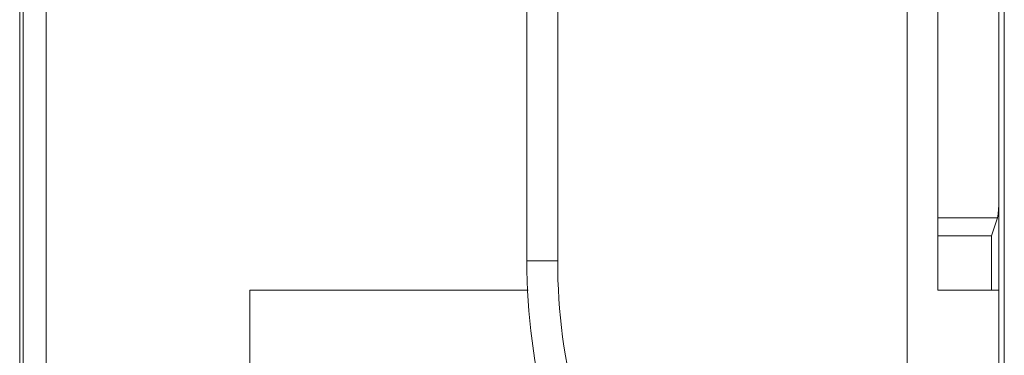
# Model space of a CAD drawing. Header units: centimetres. Extents: x -30 to 30, y -78 to 83.
# Tile 45 of 86: x -2.376 to -1.698, y 5.142 to 5.374. Entities that reach past the tile are written whole.
import ezdxf

# ---------------------------------------------------------------- set-up
doc = ezdxf.new("R2010")
doc.units = ezdxf.units.CM
doc.header["$MEASUREMENT"] = 0
doc.layers.add('LAYER_19952', color=7, linetype='Continuous')

msp = doc.modelspace()

# ---------------------------------------------------------------- linework, layer by layer
at = {"layer": 'LAYER_19952', "lineweight": 9}
for points in [[(-2.37551, 4.54716), (-2.37551, 4.54716), (-2.37551, 5.74918), (-2.37551, 5.74918)], [(-1.70185, 5.74918), (-1.70185, 5.74918), (-1.70185, 4.54716), (-1.70185, 4.54716)], [(-1.69818, 5.74918), (-1.69818, 5.74918), (-1.69818, 4.54716), (-1.69818, 4.54716)], [(-1.74382, 5.74254), (-1.74382, 5.74254), (-1.74382, 5.18706), (-1.74382, 5.18706)], [(-2.00543, 5.7315), (-2.00543, 5.7315), (-2.00543, 5.2073), (-2.00543, 5.2073)], [(-1.76503, 4.6214), (-1.76503, 4.6214), (-1.76503, 5.7315), (-1.76503, 5.7315)], [(-2.02665, 5.2073), (-2.02665, 5.2073), (-2.02665, 5.71029), (-2.02665, 5.71029)], [(-2.37311, 4.54716), (-2.37311, 4.54716), (-2.37311, 5.40096), (-2.37311, 5.40096)], [(-2.35722, 4.62361), (-2.35722, 4.62361), (-2.35722, 5.39709), (-2.35722, 5.39709)], [(-1.70278, 5.23689), (-1.70246, 5.23785), (-1.70215, 5.24084), (-1.70184, 5.2458)], [(-1.70278, 5.23689), (-1.70278, 5.23689), (-1.74382, 5.23689), (-1.74382, 5.23689)], [(-1.70278, 5.23689), (-1.70278, 5.23689), (-1.70689, 5.22454), (-1.70689, 5.22454)], [(-1.74382, 5.22454), (-1.74382, 5.22454), (-1.70689, 5.22454), (-1.70689, 5.22454)], [(-1.70689, 5.22454), (-1.70689, 5.22454), (-1.70689, 5.18706), (-1.70689, 5.18706)], [(-2.02665, 5.2073), (-2.02665, 5.2073), (-2.00543, 5.2073), (-2.00543, 5.2073)], [(-2.02665, 5.2073), (-2.02665, 5.17039), (-2.02183, 5.13365), (-2.01232, 5.09799)], [(-2.00543, 5.2073), (-2.00543, 5.17224), (-2.00086, 5.13733), (-1.99183, 5.10345)], [(-2.21724, 5.10221), (-2.21724, 5.10221), (-2.21724, 5.18706), (-2.21724, 5.18706)], [(-2.02577, 5.18706), (-2.02577, 5.18706), (-2.21724, 5.18706), (-2.21724, 5.18706)], [(-1.70185, 5.18706), (-1.70185, 5.18706), (-1.74382, 5.18706), (-1.74382, 5.18706)]]:
    msp.add_open_spline(points, degree=3, dxfattribs=at)

doc.saveas('drawing.dxf')
